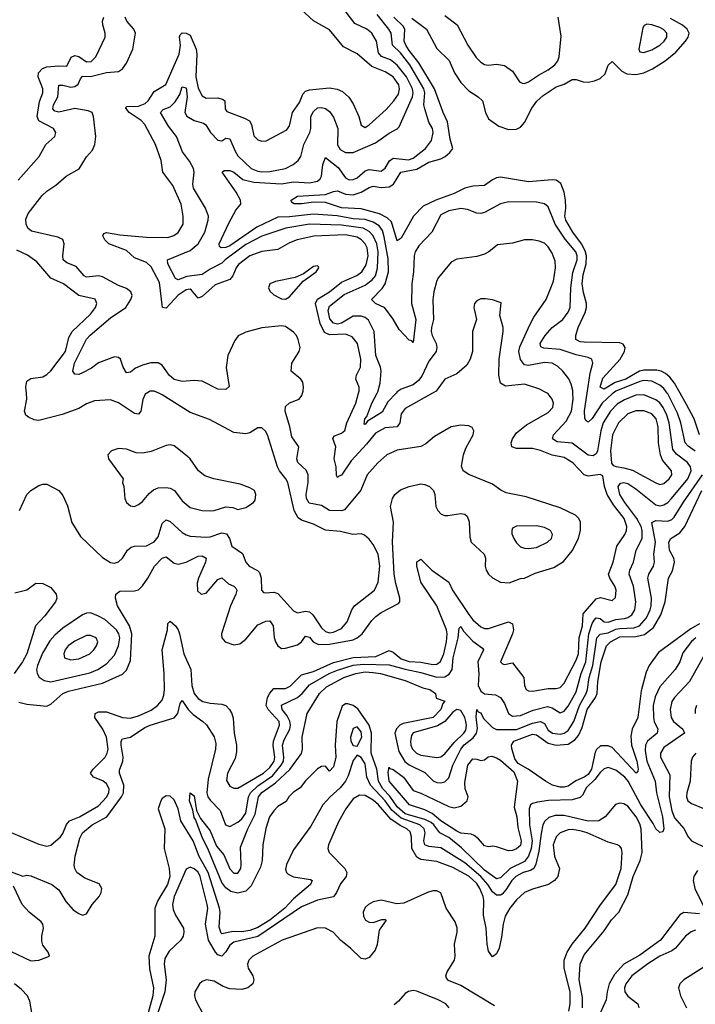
# Model space of a CAD drawing. Header units: inches. Extents: x 1694797 to 1849917, y 907313 to 1017959.
# Tile 99 of 256: x 1733414 to 1736809, y 936928 to 941877. Entities that reach past the tile are written whole.
import ezdxf

# ---------------------------------------------------------------- set-up
doc = ezdxf.new("R2010")
doc.units = ezdxf.units.IN
doc.header["$MEASUREMENT"] = 0
doc.layers.add('B7933', color=7, linetype='Continuous')
doc.layers.add('B7934', color=7, linetype='Continuous')

msp = doc.modelspace()

# ---------------------------------------------------------------- linework, layer by layer
at = {"layer": 'B7933', "color": 5}
for points, elevation in [([(1733350, 937800.1), (1733510, 937732.1), (1733550, 937722.7), (1733570, 937727.4), (1733618.7, 937770), (1733630, 937785.7), (1733649, 937831), (1733663.5, 937850), (1733714.8, 937870), (1733810, 937925.4), (1733850, 937969), (1733860.8, 937990), (1733863.2, 938010), (1733850, 938035.9), (1733831.3, 938051.3), (1733784.5, 938070), (1733768.9, 938090), (1733782.5, 938110), (1733842.3, 938170), (1733853.8, 938190), (1733858.5, 938210), (1733850.2, 938270.2), (1733830.9, 938310.9), (1733791.3, 938370), (1733792.4, 938390), (1733810, 938398.5), (1733850, 938398.6), (1733930, 938368.6), (1733970, 938365.2), (1734010, 938377.4), (1734073.5, 938406.5), (1734106.8, 938430), (1734130, 938456.5), (1734138.7, 938481.3), (1734141.6, 938510), (1734140.1, 938590), (1734129.9, 938710.1), (1734156.5, 938810), (1734158, 938842), (1734170, 938852.9), (1734196, 938830), (1734210.1, 938810), (1734217.3, 938790), (1734238.7, 938690), (1734274.1, 938610), (1734278.3, 938530), (1734290.1, 938490), (1734310, 938465), (1734333.8, 938450), (1734370, 938441.3), (1734430, 938436.6), (1734449.1, 938429.1), (1734468.5, 938410), (1734479.1, 938390), (1734485.5, 938365.5), (1734490.7, 938290), (1734503.5, 938230), (1734503.6, 938196.5), (1734496.2, 938163.8), (1734457.9, 938090), (1734453.2, 938053.2), (1734470, 938024.5), (1734490, 938013.4), (1734510, 938013.5), (1734639.3, 938090), (1734670, 938118.3), (1734691.8, 938150), (1734695.1, 938170), (1734687.8, 938227.8), (1734689.7, 938250), (1734719.1, 938330), (1734716.7, 938350), (1734661.9, 938410), (1734652.7, 938430), (1734659.6, 938470), (1734670, 938491.6), (1734690, 938514.8), (1734750, 938514.6), (1734772.8, 938527.2), (1734830, 938584.6), (1734890, 938600.1), (1734990, 938646.4), (1735089.3, 938670.7), (1735203.9, 938676.1), (1735270, 938705.5), (1735290, 938697.5), (1735330, 938663.7), (1735370, 938651.3), (1735430, 938647.9), (1735490, 938636.6), (1735510, 938637.8), (1735528.8, 938651.2), (1735544.7, 938690), (1735558.6, 938750), (1735562.1, 938790), (1735558.6, 938810), (1735509.7, 938930), (1735429.2, 939050), (1735408.8, 939131.2), (1735410, 939152), (1735430, 939165.2), (1735484.3, 939110), (1735569.4, 939050), (1735587.7, 939010), (1735670, 938886.5), (1735690, 938860.4), (1735730, 938825.3), (1735750, 938817.1), (1735770, 938817.4), (1735870, 938850.9), (1735890, 938840.7), (1735894.2, 938810), (1735890.6, 938789.4), (1735830.4, 938650), (1735839.1, 938639.1), (1735850, 938636.5), (1735890, 938644.7), (1735946.1, 938570), (1735950.8, 938530.8), (1735958.3, 938510), (1735970, 938502.7), (1735990, 938501.3), (1736070, 938515.2), (1736110, 938515.5), (1736130, 938519.7), (1736150, 938541.2), (1736210, 938657.4), (1736221.7, 938690), (1736225.6, 938770), (1736241.5, 938830), (1736244.3, 938890), (1736310, 938965.4), (1736332.4, 938972.4), (1736390, 938957.2), (1736406.8, 938973.2), (1736410.5, 939009.5), (1736404.9, 939030), (1736378.9, 939070), (1736372.7, 939090), (1736395.3, 939150), (1736414, 939230), (1736453.7, 939290), (1736463.1, 939310), (1736465.2, 939330), (1736451, 939370), (1736397.8, 939437.8), (1736366.4, 939490), (1736352.4, 939530), (1736344, 939584), (1736330.5, 939590.5), (1736270, 939583.1), (1736250, 939588.8), (1736193.6, 939650), (1736150, 939675.6), (1736090, 939687.4), (1736030, 939711.2), (1735990, 939721.2), (1735910, 939721.4), (1735886.3, 939730), (1735883.4, 939750), (1735889.4, 939770), (1735910, 939800.5), (1735959.5, 939840.5), (1736070, 939901.8), (1736091.8, 939928.2), (1736095.4, 939950), (1736089.8, 939970), (1736070, 939996.8), (1736064, 940000)], 680), ([(1733370, 937593.7), (1733428.7, 937571.3), (1733450, 937576), (1733470, 937573.4), (1733575.5, 937530), (1733610, 937503.1), (1733644.9, 937444.9), (1733682.7, 937402.7), (1733710, 937383.6), (1733730, 937376), (1733750, 937382.4), (1733778.4, 937430), (1733812.3, 937470), (1733822.6, 937490), (1733826, 937510), (1733813.5, 937533.5), (1733741.1, 937561.1), (1733701.1, 937590), (1733690.4, 937610), (1733687.4, 937627.4), (1733691.9, 937671.9), (1733716.6, 937763.4), (1733729.9, 937790), (1733778.3, 937830), (1733850.8, 937869.2), (1733925, 937970), (1733934.4, 937990), (1733937.5, 938030), (1733915.8, 938090), (1733915.6, 938104.4), (1733932.6, 938150), (1733933.6, 938170), (1733922.7, 938230), (1733923.6, 938250), (1733930, 938262.2), (1733970, 938271.3), (1734041.6, 938318.4), (1734070, 938331.3), (1734190, 938367), (1734209, 938390), (1734220, 938440), (1734230, 938455), (1734260.7, 938410), (1734284.5, 938384.5), (1734333.6, 938350), (1734351.7, 938331.7), (1734391.5, 938271.5), (1734398.5, 938238.5), (1734397.5, 938210), (1734361.1, 938058.9), (1734354.6, 937990), (1734359.1, 937970), (1734370, 937953.1), (1734421.3, 937901.3), (1734447.2, 937830), (1734470, 937821.7), (1734510, 937842.8), (1734530, 937860.6), (1734550, 937888.4), (1734563.1, 937970), (1734573.6, 937990), (1734610, 938025.9), (1734684.1, 938075.8), (1734728.2, 938130), (1734738.4, 938150), (1734741.3, 938170), (1734734.4, 938230), (1734742.1, 938257.9), (1734771, 938310), (1734775.1, 938330), (1734771.8, 938351.7), (1734757.9, 938377.9), (1734732, 938410), (1734728.7, 938431.3), (1734809.5, 938470.5), (1734833.1, 938490), (1734870, 938533.6), (1734969, 938591), (1735010, 938608), (1735090, 938631.7), (1735142, 938638), (1735270, 938633.5), (1735350, 938611.5), (1735430, 938596.1), (1735510, 938571.6), (1735550, 938574.4), (1735572.4, 938587.6), (1735586.5, 938610), (1735592.4, 938670), (1735617.7, 938770), (1735621.7, 938818.3), (1735630, 938826), (1735643.4, 938803.4), (1735690, 938752.5), (1735738.7, 938718.7), (1735744.2, 938710), (1735715.5, 938650), (1735720.6, 938590), (1735717.9, 938530), (1735730, 938502.3), (1735750, 938488), (1735803.9, 938483.9), (1735829.1, 938470), (1735850, 938440.3), (1735869.7, 938390), (1735890, 938376.5), (1735930, 938379.4), (1735993.4, 938406.6), (1736065.4, 938425.4), (1736090, 938417.6), (1736130, 938393.4), (1736150, 938401.5), (1736170, 938425.8), (1736210, 938497.7), (1736234.2, 938590), (1736258.1, 938650), (1736273.8, 938790), (1736290, 938841.8), (1736300.7, 938859.3), (1736311.1, 938871.1), (1736330, 938867.4), (1736351, 938851), (1736370, 938849.1), (1736410, 938861.2), (1736453.3, 938866.7), (1736470, 938871.4), (1736490, 938886), (1736505.1, 938910), (1736509.5, 938950), (1736497.8, 939030), (1736476, 939090), (1736479.4, 939110), (1736498.3, 939150), (1736511.9, 939210), (1736541.8, 939270), (1736542.3, 939310), (1736536.5, 939330), (1736514.3, 939370), (1736454.1, 939450), (1736430, 939489.9), (1736421.1, 939530), (1736432.8, 939547.2), (1736450, 939551.4), (1736470, 939545), (1736510, 939519.6), (1736610, 939438.8), (1736630, 939434.1), (1736650, 939437.8), (1736670, 939450.6), (1736688.5, 939470), (1736771, 939570), (1736787.5, 939610), (1736783.8, 939630), (1736770, 939651.9), (1736713.9, 939693.9), (1736696.2, 939716.2), (1736677.5, 939850), (1736666.1, 939890), (1736647.7, 939927.7), (1736630, 939951.2), (1736610, 939967.1), (1736550, 939991.2), (1736510, 939989.5), (1736453, 939967), (1736416.2, 939943.8), (1736383, 939910), (1736345.8, 939850), (1736333.5, 939810), (1736317.2, 939710), (1736310, 939694.8), (1736294.5, 939685.5), (1736270, 939688.3), (1736190, 939747.7), (1736115.2, 939755.2), (1736090.9, 939770), (1736095.8, 939790), (1736160.3, 939859.7), (1736186.7, 939910), (1736195.6, 939970), (1736193.7, 940000)], 660), ([(1733410, 938446.7), (1733450, 938435.8), (1733550, 938426.2), (1733570, 938435.6), (1733630, 938490.5), (1733658.8, 938501.2), (1733830, 938542), (1733930, 938587.3), (1733950, 938607.7), (1733970, 938655.5), (1733976.9, 938790), (1733965.2, 938830), (1733905.9, 938930), (1733895.6, 938970), (1733897, 938990), (1733916.1, 939003.9), (1733990, 939005.4), (1734010, 939011.7), (1734030, 939031.1), (1734057.8, 939070), (1734090.5, 939130), (1734130, 939170.8), (1734150, 939177.8), (1734190, 939145.5), (1734210, 939140.7), (1734250.9, 939150), (1734310, 939181), (1734330, 939182.8), (1734350, 939170.2), (1734347.7, 939150), (1734311.9, 939070), (1734305, 939045), (1734306.7, 939006.7), (1734326, 938990), (1734350, 938994.3), (1734410, 939063.9), (1734430, 939071.2), (1734462.1, 939042.1), (1734489.6, 939029.6), (1734499.9, 939019.9), (1734504.8, 939010), (1734500.1, 938990), (1734473.2, 938930), (1734428.3, 938790), (1734429.6, 938769.6), (1734445.5, 938750), (1734490, 938734.4), (1734519.6, 938740.4), (1734550, 938763.8), (1734610, 938834.5), (1734650, 938854.1), (1734670, 938855.2), (1734687.3, 938830), (1734691.5, 938771.5), (1734698.4, 938750), (1734710, 938729.3), (1734730, 938717), (1734750, 938717.8), (1734810, 938734.1), (1734829.6, 938750.4), (1734850, 938778.9), (1734870, 938773.4), (1734889.1, 938749.1), (1734915.5, 938735.5), (1734970, 938738.4), (1735090, 938760.6), (1735110.2, 938769.8), (1735134.1, 938790), (1735182.4, 938857.6), (1735202.6, 938877.4), (1735230, 938896.8), (1735317.4, 938942.6), (1735323.1, 938950), (1735323.9, 938970), (1735302.9, 939042.9), (1735295.9, 939090), (1735287.3, 939252.7), (1735291.2, 939351.2), (1735276.1, 939430), (1735286.5, 939470), (1735298.5, 939490), (1735326.9, 939513.1), (1735370, 939531), (1735430, 939543.6), (1735450, 939540.7), (1735472.9, 939530), (1735492.4, 939510), (1735499.4, 939490), (1735504, 939430), (1735514, 939410), (1735532.1, 939392.1), (1735550, 939385), (1735565.2, 939385.2), (1735630, 939395.1), (1735650, 939391.8), (1735661.8, 939381.8), (1735673, 939353), (1735675.3, 939275.3), (1735682.3, 939250), (1735747.3, 939190), (1735753.8, 939170), (1735753.4, 939130), (1735758.1, 939110), (1735769.7, 939089.7), (1735790, 939071), (1735830, 939050.2), (1735873, 939047), (1735930, 939068.4), (1735950, 939070.2), (1736004.5, 939095.5), (1736097.3, 939122.7), (1736146, 939154), (1736190, 939206.7), (1736221.8, 939270), (1736231.8, 939311.8), (1736231, 939351), (1736222.5, 939370), (1736206.2, 939386.2), (1736130, 939423), (1735958.8, 939478.8), (1735858.3, 939498.3), (1735831.9, 939511.9), (1735790, 939542.9), (1735670, 939590.5), (1735642.3, 939610), (1735633.2, 939633.2), (1735643.7, 939690), (1735656.2, 939723.8), (1735692, 939790), (1735695.9, 939810), (1735687.3, 939827.3), (1735670, 939835.7), (1735630, 939839.2), (1735582, 939830), (1735497.7, 939782.3), (1735454.7, 939745.3), (1735430, 939732.1), (1735310, 939713.3), (1735258.8, 939690), (1735212.7, 939650), (1735159, 939590), (1735128.1, 939511.9), (1735046.2, 939413.8), (1735030, 939408.4), (1734970, 939409.9), (1734930, 939435.4), (1734867.5, 939447.5), (1734854.4, 939470), (1734853.2, 939490), (1734863, 939550), (1734862.9, 939590), (1734853, 939613), (1734811.4, 939651.4), (1734805.5, 939670), (1734816.9, 939730), (1734780.4, 939780.4), (1734771.2, 939830), (1734747.7, 939910), (1734750, 939932.9), (1734770, 939951.5), (1734817.7, 939970), (1734831.2, 939988.8), (1734834.6, 940000)], 720), ([(1733411.8, 939410), (1733450, 939490.3), (1733470, 939510.2), (1733510, 939535.6), (1733530, 939543.1), (1733550, 939542.6), (1733610, 939510.3), (1733630, 939485.5), (1733653.5, 939433.5), (1733675.8, 939350), (1733718.6, 939278.6), (1733830, 939173.6), (1733870, 939149.2), (1733890, 939145.8), (1733910, 939151.7), (1733930, 939170.3), (1733955.8, 939210), (1733974.4, 939225.6), (1733990, 939230.9), (1734050, 939232.1), (1734090, 939252.3), (1734110, 939276.9), (1734130, 939344.2), (1734150, 939362.7), (1734170, 939355.3), (1734230, 939299.5), (1734250, 939287.3), (1734270, 939281.7), (1734350, 939276.1), (1734370, 939277.8), (1734430, 939297), (1734453.2, 939293.2), (1734468.5, 939270), (1734479.7, 939230), (1734533.6, 939193.6), (1734550.2, 939150), (1734566.3, 939130), (1734609.1, 939109.1), (1734618.4, 939098.4), (1734627.7, 939070), (1734629.2, 939009.2), (1734638.4, 938998.4), (1734650, 938995.6), (1734690, 938999.8), (1734710, 938993.4), (1734790, 938906), (1734810, 938895.5), (1734850, 938904.2), (1734870, 938900.1), (1734885.9, 938885.9), (1734930, 938820.6), (1734950, 938801), (1734970, 938795.7), (1734990, 938797.8), (1735030, 938816.8), (1735059, 938850), (1735083.2, 938910), (1735095.8, 938930), (1735196.5, 939010), (1735214.2, 939050), (1735223.2, 939130), (1735214.2, 939190), (1735190, 939238.5), (1735170, 939265.7), (1735146.5, 939286.5), (1735130, 939292), (1735088, 939290), (1735024.9, 939304.9), (1734950, 939311.5), (1734890, 939341.4), (1734830, 939361.4), (1734813, 939373), (1734793.4, 939410), (1734760.5, 939550), (1734751.1, 939570), (1734718.9, 939610), (1734708.6, 939630), (1734658.9, 939790), (1734648.5, 939808.5), (1734630, 939825.1), (1734610, 939825.6), (1734570, 939801.1), (1734550, 939795.1), (1734490, 939801.7), (1734367.1, 939867.1), (1734270, 939902.8), (1734130, 939991.6), (1734112.4, 940000)], 740), ([(1734052.3, 940000), (1734044.7, 939995.3), (1734032, 939968), (1734022.6, 939910), (1734010, 939893.5), (1733990, 939896.8), (1733910, 939951.4), (1733870, 939966.3), (1733790, 939960.5), (1733750, 939945.4), (1733710, 939923.5), (1733626.7, 939893.3), (1733510, 939862.3), (1733485.7, 939865.7), (1733458.4, 939878.4), (1733445.1, 939890), (1733437.2, 939910), (1733449.8, 939970), (1733447, 940000)], 740), ([(1735487.9, 940000), (1735350, 939922.9), (1735330, 939895.1), (1735323.8, 939850), (1735310.2, 939830), (1735250, 939824.9), (1735201.5, 939798.5), (1735157.1, 939742.9), (1735079.9, 939660.1), (1735030, 939587.3), (1735016.7, 939583.3), (1735010, 939576), (1735005.2, 939585.2), (1735003.4, 939630), (1734993.4, 939670), (1735002.4, 939730), (1734987.5, 939772.5), (1734994.7, 939785.3), (1735030, 939798.8), (1735047.3, 939812.7), (1735058.2, 939850), (1735102.9, 939950), (1735116.3, 940000)], 680), ([(1735304.6, 940000), (1735263.5, 939956.5), (1735235.1, 939904.9), (1735160.9, 939859.1), (1735150, 939842.6), (1735143.9, 939843.9), (1735147.7, 939870), (1735157.3, 939882.7), (1735182.5, 939950), (1735209.7, 940000)], 660), ([(1736395.3, 940000), (1736390, 939996.5), (1736340.7, 939950), (1736290, 939873.3), (1736270, 939853.5), (1736260, 939860), (1736252.9, 939872.9), (1736251.4, 939911.4), (1736264.9, 940000)], 640), ([(1736808.7, 939708.7), (1736772.9, 939732.9), (1736758.4, 939750), (1736735.7, 939850), (1736718.9, 939898.9), (1736670, 939997.1), (1736667.8, 940000)], 640), ([(1736829.9, 939790), (1736803, 939870), (1736763.6, 939943.6), (1736731.9, 940000)], 620), ([(1736811.9, 938770), (1736790, 938751.6), (1736745.5, 938694.5), (1736730.4, 938649.6), (1736707.2, 938610), (1736630, 938523), (1736606.3, 938473.7), (1736597.4, 938430), (1736598.3, 938370), (1736602.1, 938350), (1736620.7, 938310), (1736618.9, 938301.1), (1736616.4, 938290), (1736568, 938250), (1736558.8, 938230), (1736556.7, 938203.3), (1736564.3, 938150), (1736606.1, 938050), (1736613.7, 937990), (1736644.1, 937870), (1736650.8, 937809.2), (1736645.1, 937794.9), (1736630, 937790.7), (1736610, 937809.9), (1736596.9, 937836.9), (1736535.1, 937930), (1736470.5, 938050), (1736454.6, 938070), (1736410, 938104.3), (1736370, 938117.3), (1736350, 938111.1), (1736330, 938093.3), (1736303.1, 938056.9), (1736262.4, 938017.6), (1736241.5, 937978.5), (1736230, 937966.7), (1736190, 937954.9), (1736071.5, 937951.5), (1736015.8, 937944.2), (1735990, 937937.7), (1735979.8, 937930), (1735973.9, 937910), (1735975.5, 937830), (1735988.3, 937750), (1735983.6, 937710), (1735970, 937672), (1735950, 937645.4), (1735877.9, 937610), (1735830, 937564), (1735810, 937558.2), (1735750, 937602.6), (1735633.8, 937713.8), (1735570, 937766.5), (1735524.3, 937790), (1735494.6, 937830), (1735480.9, 937840.9), (1735450, 937857.3), (1735350, 937885.5), (1735310, 937920.8), (1735273.1, 937973.1), (1735238.9, 938010), (1735216.2, 938050), (1735207.4, 938110), (1735179.1, 938190), (1735181.6, 938290), (1735170.5, 938330.5), (1735113, 938413), (1735090, 938428.9), (1735062.4, 938437.6), (1735050, 938438.3), (1735034.4, 938425.6), (1735007.9, 938350), (1734998.3, 938230), (1735003, 938170), (1734990, 938121.2), (1734970, 938099), (1734950, 938124), (1734930, 938122.4), (1734910, 938111.4), (1734850, 938051.6), (1734823.5, 938016.5), (1734790, 937993.2), (1734766.4, 937970), (1734752.3, 937947.7), (1734710, 937922), (1734690, 937900.8), (1734669.3, 937870), (1734650, 937811.6), (1734635.3, 937730), (1734632.5, 937650), (1734623.6, 937616.4), (1734577.2, 937522.8), (1734550, 937495.8), (1734510, 937486.9), (1734474.4, 937494.4), (1734450, 937513.3), (1734430, 937539.5), (1734362.3, 937702.3), (1734330, 937767.3), (1734297.4, 937857.4), (1734290, 937866.3), (1734283.5, 937903.5), (1734267.6, 937950), (1734270, 937990.5), (1734290, 937976), (1734302.6, 937902.6), (1734322.2, 937862.2), (1734370, 937800.2), (1734402, 937722), (1734439, 937679), (1734470, 937609.4), (1734490, 937587.5), (1734510, 937587.4), (1734524, 937610), (1734527.3, 937630), (1734523, 937717), (1734560.1, 937810), (1734596.6, 937883.4), (1734613.7, 937970), (1734630, 937993.1), (1734699.5, 938040.5), (1734771.3, 938108.7), (1734830, 938188.1), (1734834.9, 938210), (1734833.3, 938270), (1734857.8, 938390), (1734919.7, 938490), (1734956.1, 938523.9), (1735043, 938570), (1735102.3, 938590), (1735150, 938598.3), (1735190, 938596.4), (1735227.1, 938590), (1735350, 938555.3), (1735439.1, 938519.1), (1735474, 938510), (1735502.8, 938490), (1735506.8, 938466.8), (1735550, 938452), (1735540.3, 938439.7), (1735530, 938408.8), (1735491.3, 938370), (1735341.3, 938338.7), (1735324.5, 938330), (1735306.9, 938313.1), (1735298.5, 938290), (1735319.1, 938199.1), (1735348.2, 938148.2), (1735370, 938131.9), (1735450, 938092.1), (1735490.9, 938050.9), (1735510, 938041.8), (1735530, 938040.6), (1735550, 938046.2), (1735570, 938066.3), (1735590.2, 938130), (1735629.8, 938210.2), (1735647.9, 938232.1), (1735692.4, 938267.6), (1735708.8, 938290), (1735714.7, 938314.7), (1735707.4, 938372.6), (1735710, 938410.4), (1735718, 938398), (1735730, 938392.9), (1735744.4, 938364.4), (1735764, 938344), (1735790, 938319.4), (1735810, 938309.4), (1735910, 938309.1), (1735990, 938340.2), (1736030, 938348.5), (1736050, 938339.3), (1736070, 938306.3), (1736090.4, 938290.4), (1736130, 938285.6), (1736150, 938290.5), (1736170, 938304.6), (1736198.8, 938350), (1736226.2, 938430), (1736260.1, 938490), (1736266.8, 938510), (1736275, 938570), (1736293.2, 938630), (1736313.9, 938770), (1736330, 938788.2), (1736370, 938794.6), (1736410, 938812.7), (1736430, 938817.6), (1736499.9, 938820.1), (1736528.7, 938830), (1736563.6, 938870), (1736582.3, 938910), (1736587.4, 938930), (1736588, 938970), (1736570.8, 939070), (1736574.5, 939090), (1736598.6, 939130), (1736603.7, 939150), (1736600.3, 939190), (1736609, 939250), (1736589.9, 939350.1), (1736610, 939359.9), (1736670, 939355.6), (1736690, 939364), (1736703.1, 939376.9), (1736748.7, 939451.3), (1736845.1, 939590)], 640), ([(1736830, 938839.8), (1736785.6, 938814.4), (1736624.4, 938695.6), (1736576.2, 938630), (1736562.1, 938597.9), (1736536.1, 938503.9), (1736520.1, 938370), (1736490.9, 938310), (1736484.6, 938275.4), (1736488.3, 938230), (1736514.2, 938150), (1736522.2, 938110), (1736520.2, 938099.8), (1736510.9, 938089.1), (1736390, 938219.3), (1736370, 938227), (1736332.7, 938227.3), (1736311.3, 938208.7), (1736304.8, 938195.2), (1736286.1, 938110), (1736270, 938082.6), (1736250, 938068.8), (1736208.9, 938051.1), (1736170, 938024.7), (1736150, 938018.5), (1736130, 938018.7), (1736091.6, 938030), (1736055.8, 938050), (1735968.3, 938110), (1735917.9, 938137.9), (1735902.2, 938162.2), (1735887, 938213), (1735885, 938230), (1735897.1, 938250), (1735990, 938285.5), (1736010, 938282.3), (1736070, 938239.9), (1736110, 938230.1), (1736170, 938236.1), (1736202.9, 938257.1), (1736221.2, 938278.8), (1736240.1, 938319.9), (1736265.6, 938410), (1736307, 938470), (1736315.7, 938490), (1736319.2, 938550), (1736335.2, 938650), (1736361.7, 938730), (1736383, 938750), (1736430, 938774.6), (1736510, 938776.3), (1736553.1, 938786.9), (1736598, 938822), (1736635.3, 938884.7), (1736657.4, 938950), (1736674.5, 939070), (1736693.2, 939106.8), (1736704.7, 939150), (1736700.4, 939170), (1736679.2, 939210), (1736675.6, 939250), (1736686, 939270), (1736730, 939296.9), (1736755.8, 939330), (1736840.7, 939510)], 620), ([(1733390, 938996.1), (1733450, 939010.6), (1733494.5, 939045.5), (1733530, 939043.6), (1733570, 939023.5), (1733597.6, 938990), (1733600.5, 938970), (1733593.1, 938950), (1733540.1, 938879.9), (1733493.1, 938830), (1733449.1, 938690), (1733428.1, 938650), (1733386.3, 938590)], 720), ([(1736850, 938675.4), (1736779.5, 938550), (1736704, 938470), (1736690.9, 938450), (1736682.2, 938410), (1736687.5, 938370), (1736699.8, 938350), (1736745.5, 938310), (1736753.6, 938290), (1736650, 938218.7), (1736633.3, 938190), (1736633.3, 938170), (1736681.3, 938081.3), (1736677.5, 937970), (1736690, 937900.2), (1736704.8, 937864.8), (1736751.3, 937811.3), (1736773, 937770), (1736789.7, 937749.7), (1736868.4, 937710)], 660), ([(1736815, 938430), (1736807.3, 938410), (1736808.6, 938390)], 680), ([(1736241.8, 936910), (1736241.3, 936961.3), (1736225.6, 937050), (1736229.9, 937130), (1736250, 937175.8), (1736350, 937297.2), (1736388, 937352), (1736424.6, 937390), (1736470, 937477.6), (1736496, 937570), (1736532, 937650), (1736540.8, 937690), (1736535.9, 937810), (1736530, 937834.5), (1736512, 937870), (1736470, 937923.4), (1736450, 937935.3), (1736430, 937939.2), (1736407.4, 937932.6), (1736355.8, 937870), (1736323, 937850), (1736270, 937847.5), (1736150, 937876.8), (1736103.8, 937876.2), (1736072.8, 937867.2), (1736051.8, 937848.2), (1736043.1, 937830), (1736033.5, 937786.5), (1736023, 937697), (1736007.4, 937632.6), (1735997.1, 937610), (1735979.9, 937600.1), (1735943.5, 937590), (1735906.5, 937570), (1735885.9, 937550), (1735857.1, 937502.9), (1735838.4, 937481.6), (1735830, 937475.8), (1735810, 937475.4), (1735790, 937492.7), (1735766.7, 937530), (1735731.2, 937570), (1735650, 937639.3), (1735530, 937713.4), (1735470, 937721.1), (1735449.7, 937729.7), (1735444.3, 937750), (1735451.2, 937790), (1735446.3, 937810), (1735424.8, 937830), (1735330, 937863.4), (1735283.7, 937903.7), (1735250, 937950.2), (1735175.7, 938030), (1735157.2, 938070), (1735150, 938136.8), (1735130, 938168.2), (1735110, 938180.4), (1735090, 938153.5), (1735064.4, 938075.6), (1735051.6, 938050), (1735024.3, 938015.7), (1734973.5, 937970), (1734937.3, 937930), (1734876.5, 937823.5), (1734790, 937703.4), (1734754.8, 937630), (1734750, 937607.7), (1734754.3, 937590), (1734762.3, 937582.3), (1734790, 937568.6), (1734875.7, 937555.7), (1734883.7, 937550), (1734875.5, 937530), (1734790, 937457.6), (1734746.1, 937410), (1734671.3, 937350), (1734610, 937313.1), (1734570, 937298.2), (1734530, 937292.5), (1734486.6, 937293.4), (1734430, 937281.7), (1734425.9, 937285.9), (1734415.3, 937315.3), (1734420.2, 937390), (1734417.6, 937410), (1734360, 937590), (1734316.2, 937670), (1734285.2, 937750), (1734222.8, 937850), (1734209.9, 937910), (1734190, 937955.5), (1734170, 937974.6), (1734150, 937975.8), (1734130, 937961.8), (1734122.6, 937950), (1734110.1, 937910), (1734143.4, 937810), (1734139.7, 937710), (1734165.5, 937610), (1734168.3, 937570), (1734156.1, 937530), (1734108, 937450), (1734092.3, 937410), (1734092.2, 937270), (1734062, 937170), (1734066.5, 937106.5), (1734086.6, 937010), (1734082.3, 936970), (1734050, 936855.1)], 660), ([(1736810.7, 938189.3), (1736794.2, 938170), (1736787.8, 938150), (1736782.4, 938050), (1736766.1, 937990), (1736764.4, 937970), (1736770.2, 937950), (1736790, 937936.3), (1736855.6, 937910)], 680), ([(1736173.8, 936893.8), (1736180.1, 936930), (1736179.4, 936990), (1736150.4, 937110), (1736149.9, 937150), (1736164.6, 937190), (1736189.3, 937230), (1736254.3, 937310), (1736332.5, 937427.5), (1736409.9, 937530), (1736435.6, 937610), (1736441.5, 937690), (1736438.2, 937710), (1736430, 937723.1), (1736417, 937730), (1736370, 937741.8), (1736264.4, 937790), (1736230, 937799.9), (1736190, 937806.9), (1736170, 937805.2), (1736130, 937789.8), (1736109.5, 937770), (1736094.6, 937730), (1736100.7, 937670), (1736126.4, 937610), (1736118.2, 937570), (1736101.5, 937550), (1736070.4, 937529.6), (1735990, 937506.4), (1735950, 937489.9), (1735910, 937453.2), (1735876.2, 937410), (1735853.4, 937370), (1735842.6, 937330), (1735835.5, 937264.5), (1735823.1, 937210), (1735810, 937180.7), (1735790, 937165.7), (1735770, 937195.1), (1735763.3, 937230), (1735756.8, 937310), (1735744.6, 937375.4), (1735745.8, 937450), (1735742, 937470), (1735725.8, 937510), (1735710, 937534.8), (1735670, 937571.3), (1735590, 937615.2), (1735510, 937646.1), (1735430, 937655.6), (1735410, 937666.4), (1735384.2, 937710), (1735383, 937770), (1735375, 937795), (1735358.5, 937810), (1735326.2, 937826.2), (1735278.9, 937858.9), (1735216.3, 937930), (1735190, 937953.5), (1735150, 937976.9), (1735121.8, 937978.2), (1735090, 937959.8), (1735051.8, 937910), (1735015.2, 937844.8), (1734965.4, 937730), (1734962.6, 937710), (1734968, 937690), (1735047.6, 937610), (1735057.4, 937590), (1735054.2, 937570), (1735026.2, 937533.8), (1735006.1, 937490), (1734990, 937467.3), (1734910, 937451.8), (1734830, 937418), (1734610, 937268.4), (1734490, 937239.9), (1734470, 937224.6), (1734450, 937191.5), (1734430, 937169.3), (1734410, 937176), (1734398.2, 937190), (1734362.9, 937250), (1734348, 937330), (1734358.4, 937410), (1734356, 937430), (1734321, 937570), (1734310, 937591.2), (1734290, 937609.4), (1734270, 937616.3), (1734250, 937607), (1734189.5, 937469.5), (1734181.2, 937430), (1734184.4, 937404.4), (1734195.7, 937375.7), (1734235.9, 937310), (1734238.9, 937290), (1734235, 937270), (1734223.2, 937250), (1734164.6, 937195.4), (1734142.2, 937157.8), (1734139.2, 937130), (1734149.7, 937050), (1734142.6, 936990), (1734095.1, 936844.9)], 680), ([(1736819.3, 937600.7), (1736801.6, 937570), (1736798.3, 937550), (1736806.1, 937510), (1736854.2, 937410)], 660), ([(1733370, 937193.2), (1733470, 937145.9), (1733510, 937148.6), (1733562.9, 937170), (1733556.4, 937190), (1733530, 937225.3), (1733524.7, 937244.7), (1733524.5, 937270), (1733533.8, 937310), (1733529.4, 937330), (1733521.5, 937341.5), (1733461.5, 937390), (1733425.8, 937430), (1733381.7, 937521.7)], 660), ([(1735799.1, 936919.1), (1735630, 937021.5), (1735567.7, 937047.7), (1735558.5, 937058.5), (1735554.4, 937070), (1735561.6, 937090), (1735597.8, 937150), (1735601.7, 937170), (1735599.1, 937230), (1735611.9, 937290), (1735612.2, 937312.2), (1735602, 937342), (1735557.2, 937410), (1735530, 937487.3), (1735510, 937498.5), (1735490, 937498), (1735462, 937490), (1735344.5, 937435.5), (1735308.1, 937431.9), (1735230, 937451.7), (1735190, 937442.3), (1735166.6, 937430), (1735150, 937414.5), (1735139.1, 937390), (1735140.7, 937370), (1735151.8, 937350), (1735170, 937340.2), (1735190, 937339.3), (1735233.4, 937353.4), (1735250, 937354.3), (1735254.3, 937350), (1735220.6, 937299.4), (1735210, 937228.7), (1735200.6, 937199.4), (1735170, 937162.7), (1735150, 937155.1), (1735130, 937158), (1735075.4, 937210), (1735027.6, 937247.6), (1734988.4, 937290), (1734950, 937310.5), (1734910, 937312.3), (1734731.9, 937250), (1734585.5, 937170), (1734565.3, 937150), (1734558.8, 937130), (1734561.9, 937110), (1734584.7, 937070), (1734590.2, 937050), (1734584.9, 937030), (1734559.5, 937010), (1734530, 937001.9), (1734470, 937005.2), (1734436.8, 937016.8), (1734390, 937044.5), (1734350, 937050.4), (1734330, 937041.8), (1734316.5, 937030), (1734293.7, 936990), (1734292.1, 936970), (1734297.2, 936950), (1734339.7, 936870)], 720), ([(1736830, 937381.7), (1736751.2, 937388.8), (1736730, 937377), (1736633.8, 937250), (1736530, 937174.7), (1736450, 937129.6), (1736403.2, 937076.8), (1736375, 937030), (1736364.9, 936990), (1736361, 936950), (1736295.1, 936804.9)], 660), ([(1736810, 937300.9), (1736788, 937292), (1736758.8, 937270), (1736709.7, 937210.3), (1736690, 937196.7), (1736630, 937169.9), (1736570, 937131.4), (1736490, 937071), (1736459, 937030), (1736452.8, 937010), (1736455.1, 936990), (1736469.2, 936969.2), (1736520.6, 936930), (1736525.4, 936910)], 680), ([(1736870, 937126.1), (1736750.1, 937050), (1736731.5, 937030), (1736724.6, 937010), (1736734, 936970), (1736765, 936910)], 720), ([(1733487.3, 936810), (1733464.1, 936944.1), (1733453.6, 936970), (1733422.5, 937002.5), (1733387.1, 937030)], 660), ([(1735571.3, 936910), (1735555.6, 936930), (1735517, 936950), (1735410, 936993.1), (1735390, 936997.2), (1735367.8, 936992.2), (1735350, 936981.3), (1735317.1, 936942.9), (1735294.7, 936925.3)], 740)]:
    msp.add_lwpolyline(points, dxfattribs=dict(at, elevation=elevation))
for points, elevation in [([(1736510, 939911.5), (1736470, 939896.7), (1736422.7, 939850), (1736392.4, 939790), (1736382.1, 939710), (1736387.5, 939647.5), (1736396.3, 939636.3), (1736410.6, 939630.6), (1736450, 939625.3), (1736492.2, 939612.2), (1736610, 939548.8), (1736630, 939541.2), (1736650, 939545.6), (1736677.6, 939570), (1736689.9, 939590), (1736689.1, 939610), (1736643.8, 939663.8), (1736632.9, 939690), (1736624.2, 939750), (1736622.5, 939830), (1736612.4, 939870), (1736590, 939895.7), (1736550, 939911.1)], 680), ([(1734170, 939739.7), (1734150, 939737.4), (1734074.1, 939705.9), (1734030, 939698.6), (1733999.3, 939699.3), (1733950, 939718), (1733910, 939721.3), (1733874.8, 939710), (1733857.3, 939690), (1733860.5, 939670), (1733934, 939570), (1733930.8, 939550), (1733937.3, 939530), (1733942, 939470), (1733950.8, 939450), (1733970, 939434), (1733990, 939430.6), (1734010, 939439.3), (1734030, 939454.4), (1734064.2, 939495.8), (1734085.6, 939514.4), (1734110, 939524.1), (1734150, 939526), (1734170, 939522.2), (1734190.9, 939510.9), (1734230, 939458.3), (1734270, 939424.5), (1734329.8, 939410.2), (1734370, 939408.7), (1734390, 939410.2), (1734450, 939427.8), (1734484.6, 939424.6), (1734510, 939415.8), (1734550, 939425.5), (1734589.2, 939450), (1734597.4, 939462.6), (1734600.5, 939490), (1734593.3, 939510), (1734570, 939524), (1734521.8, 939541.8), (1734389.9, 939569.9), (1734344.7, 939584.7), (1734312.8, 939610), (1734269.6, 939670), (1734247.6, 939690), (1734190, 939734.7)], 760), ([(1736010, 939332.1), (1735910, 939331.6), (1735890, 939320.7), (1735885.8, 939310), (1735887.1, 939292.9), (1735895.9, 939270), (1735910, 939246.8), (1735930, 939227.9), (1735950, 939220.2), (1735970, 939219), (1736010, 939224.3), (1736066.3, 939250), (1736085.1, 939270), (1736090.8, 939290), (1736080.5, 939310), (1736050, 939325)], 740), ([(1733770, 938894.8), (1733750, 938893.3), (1733730, 938885), (1733630, 938817.9), (1733590, 938782.7), (1733565.7, 938754.3), (1733527.9, 938692.1), (1733503.1, 938630), (1733498.8, 938610), (1733500.9, 938590), (1733511.7, 938571.7), (1733536.1, 938556.1), (1733570, 938549.1), (1733766.8, 938593.2), (1733805.8, 938610), (1733850, 938639.6), (1733890, 938682.5), (1733910.8, 938729.2), (1733916.5, 938770), (1733912.5, 938790), (1733900.4, 938810), (1733841.2, 938861.2), (1733810, 938879.6)], 740), ([(1733770, 938782.4), (1733750, 938780.8), (1733690, 938753.8), (1733657.4, 938730), (1733642.3, 938710), (1733634.7, 938690), (1733638.9, 938670), (1733670, 938658.6), (1733710, 938664.1), (1733765.3, 938690), (1733786.2, 938710), (1733799.8, 938730), (1733806.4, 938750), (1733798.5, 938770)], 760), ([(1735610, 938409.5), (1735590, 938395.5), (1735549.5, 938350), (1735513.3, 938326.7), (1735390, 938291.5), (1735381.7, 938278.3), (1735376.6, 938250), (1735379.6, 938230), (1735387.7, 938210), (1735407.5, 938190), (1735430, 938180.5), (1735510, 938167.9), (1735530, 938171.9), (1735550, 938187.1), (1735597.1, 938242.9), (1735645.8, 938290), (1735654.7, 938305.3), (1735658.6, 938330), (1735655.4, 938350), (1735649.9, 938370), (1735630, 938403.9)], 660), ([(1735110, 938322.2), (1735090, 938313.8), (1735075.8, 938270), (1735077.5, 938250), (1735090, 938228), (1735110, 938225.7), (1735132.6, 938270), (1735130, 938297.8)], 660), ([(1735870, 937699.5), (1735810, 937719.5), (1735790, 937722.7), (1735770, 937719), (1735750, 937724), (1735719.7, 937759.7), (1735696.9, 937776.9), (1735683, 937783), (1735630, 937788.1), (1735610, 937797.1), (1735530, 937849.9), (1735486.2, 937886.2), (1735450, 937905.4), (1735371.6, 937930), (1735270, 938049.9), (1735265.9, 938094.1), (1735270, 938119.1), (1735272.8, 938112.8), (1735290, 938107.6), (1735342.3, 938070), (1735390, 938002), (1735430, 937989.2), (1735570, 937921.7), (1735596, 937916), (1735630, 937923.2), (1735662.3, 937950), (1735667.8, 937970), (1735651.8, 938010), (1735650, 938042), (1735666.3, 938130), (1735690, 938161.6), (1735710, 938160.4), (1735730, 938153), (1735750, 938156.3), (1735767.6, 938172.4), (1735785.3, 938174.7), (1735810, 938167.3), (1735830, 938155.1), (1735895.9, 938095.9), (1735915.7, 938050), (1735898.2, 937918.2), (1735912.3, 937870), (1735916.8, 937816.8), (1735934, 937750), (1735930, 937726), (1735910, 937708.3), (1735890, 937700.7)], 620)]:
    msp.add_lwpolyline(points, close=True, dxfattribs=dict(at, elevation=elevation))
at = {"layer": 'B7934', "color": 5}
for points, elevation in [([(1735209.7, 940000), (1735213.3, 940006.7), (1735224.7, 940050), (1735229.3, 940110), (1735226.5, 940130), (1735203, 940190), (1735194.6, 940310), (1735167, 940367), (1735150, 940380.5), (1735130, 940386.8), (1735090, 940386.3), (1735030, 940352), (1735010, 940347.5), (1734990, 940351.2), (1734972.7, 940372.7), (1734963.8, 940416.2), (1734970, 940436.4), (1735044.1, 940495.9), (1735150, 940543.3), (1735185.6, 940570), (1735200.7, 940590), (1735211.9, 940628.1), (1735215.6, 940710), (1735208.2, 940750), (1735190.5, 940790.5), (1735170, 940812.6), (1735139.5, 940830), (1735030, 940844.6), (1734870, 940849.3), (1734750.3, 940830), (1734630, 940789.1), (1734550, 940746.8), (1734446.7, 940670), (1734430, 940653), (1734370, 940622.4), (1734330, 940595.9), (1734253.7, 940586.3), (1734210, 940569.3), (1734195.8, 940575.8), (1734158.7, 940650), (1734156.4, 940670), (1734270, 940717.2), (1734309.9, 940750), (1734343.1, 940810), (1734361.1, 940870), (1734361.9, 940890), (1734347.3, 940930), (1734287.1, 941030), (1734283.2, 941050), (1734289.8, 941110), (1734286.2, 941130), (1734266.3, 941166.3), (1734232.3, 941212.3), (1734201.9, 941290), (1734161.9, 941341.9), (1734121.1, 941410), (1734134.2, 941425.8), (1734170, 941440.1), (1734195.2, 941464.8), (1734218.2, 941501.8), (1734230, 941540.2), (1734250, 941534.3), (1734254.4, 941490), (1734242.7, 941410), (1734253, 941393), (1734290, 941370.9), (1734336.8, 941356.8), (1734349, 941349), (1734373.1, 941310), (1734410, 941272.5), (1734430, 941268.8), (1734450, 941282), (1734470, 941278.3), (1734495.6, 941215.6), (1734510, 941193.7), (1734576.3, 941130), (1734610, 941115.3), (1734630, 941112), (1734670, 941113.7), (1734749.7, 941130), (1734787.4, 941150), (1734812.3, 941170), (1734826, 941190), (1734841.3, 941250), (1734871.7, 941310), (1734876.3, 941330), (1734877.2, 941390), (1734890, 941415.4), (1734910, 941433.7), (1734930, 941436.3), (1734950, 941430.1), (1734970, 941415), (1734990, 941387.1), (1735012.9, 941330), (1735010, 941247.6), (1735024.3, 941224.3), (1735050, 941209.6), (1735090, 941209.1), (1735201.3, 941258.7), (1735270, 941307.2), (1735311, 941329), (1735320.5, 941339.5), (1735386.8, 941490), (1735390.5, 941510), (1735387.6, 941530), (1735356.9, 941590), (1735310, 941648.7), (1735276.2, 941676.2), (1735232.3, 941692.3), (1735216, 941710), (1735206.7, 941770), (1735183.2, 941810), (1735157.2, 941830), (1735098.4, 941858.4), (1735011.4, 941971.4)], 660), ([(1735116.3, 940000), (1735119, 940010), (1735118.9, 940030), (1735103.2, 940070), (1735106.4, 940090), (1735126.7, 940130), (1735127.2, 940170), (1735110.3, 940250.3), (1735083.7, 940283.7), (1735050, 940295.6), (1734970, 940292.5), (1734945.4, 940305.4), (1734923.4, 940350), (1734900.5, 940450), (1734910, 940472.4), (1734970, 940509.4), (1735030, 940557.5), (1735108, 940592), (1735133, 940610), (1735154.7, 940645.3), (1735164, 940690), (1735159.2, 940730), (1735150.3, 940750), (1735131.2, 940771.2), (1735110, 940783.8), (1735050, 940795.1), (1734891.5, 940788.5), (1734808.6, 940771.4), (1734770, 940756.3), (1734710, 940722.3), (1734630, 940711.4), (1734570, 940689.5), (1734513.4, 940646.6), (1734500.8, 940630), (1734485.2, 940590), (1734470, 940571.2), (1734395.4, 940544.6), (1734330, 940486.1), (1734310, 940477.7), (1734277.6, 940517.6), (1734270, 940522.6), (1734250, 940520.1), (1734210, 940492.2), (1734150, 940427.6), (1734130.7, 940430.7), (1734116.7, 940556.7), (1734074.4, 940634.4), (1734050, 940656.1), (1733990, 940679.9), (1733950, 940717.7), (1733860.8, 940750), (1733841.8, 940770), (1733831.2, 940790), (1733837.2, 940802.8), (1733850, 940807.4), (1733916.2, 940796.2), (1734050, 940784.5), (1734157.6, 940782.4), (1734188.1, 940791.9), (1734210, 940808.2), (1734234.6, 940850), (1734235.8, 940890), (1734225.8, 940950), (1734183.4, 941043.4), (1734133.6, 941110), (1734124, 941170), (1734096.4, 941250), (1734043.2, 941350), (1734023.8, 941370), (1733963.1, 941410), (1733946.6, 941433.4), (1733950, 941441.1), (1734010, 941442.9), (1734043.4, 941456.6), (1734059.3, 941470), (1734090, 941516.4), (1734148, 941552), (1734215.6, 941704.4), (1734221.2, 941750), (1734216.7, 941790), (1734219.5, 941800.5), (1734230, 941810.5), (1734250, 941808.8), (1734270, 941799.1), (1734300.1, 941730), (1734304.5, 941704.5), (1734298.7, 941590), (1734310, 941533.7), (1734330, 941494.9), (1734350, 941482.3), (1734410, 941483.8), (1734436.7, 941476.7), (1734443.8, 941470), (1734446.7, 941430), (1734455.1, 941415.1), (1734543.1, 941383.1), (1734568.2, 941368.2), (1734579.1, 941350), (1734590, 941293), (1734610, 941272.6), (1734630, 941266.4), (1734652.2, 941267.8), (1734756.5, 941323.5), (1734770, 941344.4), (1734784.6, 941410), (1734819.3, 941460.7), (1734837, 941503), (1734850, 941518.4), (1734870, 941524.8), (1734970, 941535.1), (1735008.6, 941528.6), (1735036, 941516), (1735067.9, 941487.9), (1735090, 941453.6), (1735117.9, 941390), (1735130, 941347.3), (1735150, 941334.6), (1735170, 941349.2), (1735254.4, 941425.6), (1735294.4, 941470), (1735316.5, 941503.5), (1735322.7, 941530), (1735318.1, 941550), (1735290, 941589.4), (1735250, 941615.6), (1735182.4, 941642.4), (1735110, 941706.3), (1735040.4, 941740.4), (1734970, 941826.6), (1734890, 941871), (1734827.1, 941930)], 680), ([(1736264.9, 940000), (1736280.1, 940099.9), (1736293.4, 940150), (1736288.6, 940170), (1736270, 940179.6), (1736210, 940192.2), (1736130, 940218.7), (1736046.8, 940226.8), (1736032.5, 940232.5), (1736029.3, 940250), (1736053.5, 940290), (1736089.9, 940330), (1736142.3, 940370), (1736170, 940407.8), (1736180.2, 940430), (1736183.6, 940530), (1736193.7, 940606.3), (1736214.2, 940670), (1736214.2, 940690), (1736207.7, 940710), (1736154.1, 940774.1), (1736104.2, 940850), (1736070, 940935.8), (1736050, 940950.9), (1736010, 940959.2), (1735870, 940961.7), (1735830, 940952.3), (1735750, 940908.9), (1735730, 940903.2), (1735710, 940904.8), (1735663.2, 940923.2), (1735630, 940927.8), (1735570, 940915.8), (1735530, 940895.7), (1735485, 940810), (1735418.9, 940741.1), (1735401, 940710), (1735395.1, 940690), (1735393, 940610), (1735383.9, 940550), (1735382.7, 940450), (1735403.4, 940370), (1735390, 940254), (1735383.3, 940263.3), (1735370, 940266.6), (1735319.8, 940319.8), (1735290, 940372.6), (1735248.9, 940428.9), (1735201.1, 940450), (1735181.8, 940470), (1735234.3, 940525.7), (1735250.5, 940549.5), (1735267.1, 940610), (1735264.4, 940675.6), (1735245.9, 940785.9), (1735237.4, 940817.4), (1735220.7, 940840.7), (1735190, 940859.8), (1735150, 940873.7), (1735090, 940876.5), (1735008.5, 940891.5), (1734890, 940900.1), (1734770, 940886.4), (1734710, 940885.2), (1734605.6, 940834.4), (1734470, 940741.1), (1734450, 940731.6), (1734425.2, 940730), (1734417.6, 940737.6), (1734416.5, 940750), (1734464.8, 940855.2), (1734500.1, 940919.9), (1734524, 940950), (1734522.9, 940970), (1734501.6, 941010), (1734430.8, 941110), (1734440.5, 941119.5), (1734470, 941119.1), (1734490.3, 941110.3), (1734534.5, 941074.5), (1734590, 941060.2), (1734730, 941051.9), (1734790, 941062.6), (1734870, 941056.5), (1734910, 941066.2), (1734923.5, 941076.5), (1734929.9, 941090.1), (1734936.4, 941150), (1734950, 941185.2), (1735013.8, 941133.8), (1735050, 941081.6), (1735070, 941072.3), (1735090, 941073.9), (1735110, 941082.5), (1735150, 941117.7), (1735170, 941124.9), (1735230, 941116), (1735249.5, 941130.5), (1735271.4, 941168.6), (1735290, 941180.6), (1735368, 941172), (1735390, 941181.4), (1735453.2, 941230), (1735482.4, 941270), (1735491.2, 941310), (1735487.6, 941330), (1735470, 941362), (1735448.8, 941430), (1735445.2, 941450), (1735448.8, 941510), (1735443.9, 941530), (1735373.8, 941650), (1735326.8, 941710), (1735286.2, 941750), (1735280.8, 941810), (1735269.2, 941830), (1735210, 941903.4)], 640), ([(1733405.3, 941070), (1733511.7, 941190), (1733544.4, 941250), (1733589.8, 941290), (1733594.5, 941310), (1733583.5, 941330), (1733510, 941368.1), (1733500.7, 941390), (1733513.2, 941466.8), (1733529.4, 941510), (1733529.9, 941530), (1733505.6, 941590), (1733508.7, 941610), (1733528.4, 941631.5), (1733550, 941639.7), (1733610, 941645.3), (1733650, 941642.9), (1733671.7, 941688.3), (1733690, 941697.5), (1733711.5, 941691.5), (1733750, 941665), (1733772, 941668), (1733796.8, 941690), (1733842.5, 941790), (1733843.7, 941810), (1733831.7, 941851.7), (1733830.5, 941870), (1733835.6, 941890)], 740), ([(1734834.6, 940000), (1734837.7, 940010), (1734840.2, 940030), (1734835.6, 940055.6), (1734825.8, 940070), (1734777.6, 940110), (1734780.7, 940150), (1734818.4, 940210), (1734822.5, 940230), (1734813.4, 940270), (1734803.9, 940290), (1734790, 940306.9), (1734750, 940335.1), (1734730, 940338.7), (1734630, 940328.1), (1734550, 940306.5), (1734511.8, 940288.2), (1734495, 940265), (1734460.2, 940190), (1734450.8, 940129.2), (1734466, 940034), (1734450, 940018.9), (1734410, 940019.6), (1734330, 940060.2), (1734290, 940063.9), (1734230, 940059.3), (1734190, 940068.9), (1734165.2, 940090), (1734130, 940139.8), (1734110, 940153.1), (1734071.9, 940151.9), (1734030, 940140.3), (1733994.7, 940125.3), (1733970, 940105.3), (1733950, 940102), (1733933.2, 940130), (1733919.4, 940170), (1733910, 940179.4), (1733890, 940182.6), (1733810, 940152.3), (1733774.1, 940125.9), (1733730, 940102.1), (1733710, 940094), (1733690, 940095.4), (1733680.7, 940110), (1733688.2, 940150), (1733749.4, 940270.6), (1733768.2, 940291.8), (1733870, 940378.5), (1733946.6, 940430), (1733972.7, 940470), (1733978.1, 940490), (1733972.1, 940510), (1733950, 940526.3), (1733910, 940540.9), (1733830, 940583.9), (1733810, 940590.4), (1733750, 940583.2), (1733738.2, 940590), (1733697.2, 940637.2), (1733650, 940654.6), (1733632.8, 940670), (1733630.3, 940690), (1733637.5, 940750), (1733630, 940771.6), (1733604.7, 940784.7), (1733473.7, 940813.7), (1733454.7, 940830), (1733445.4, 940850), (1733445.2, 940874.8), (1733456.4, 940903.6), (1733525.9, 940994.2), (1733550, 941015.8), (1733595.3, 941044.7), (1733647.8, 941090), (1733711.7, 941128.3), (1733750, 941188.4), (1733778.9, 941221.1), (1733791.8, 941250), (1733796.5, 941290), (1733785, 941390), (1733778.5, 941410), (1733758.4, 941418.4), (1733690, 941431.3), (1733610, 941412.6), (1733590, 941418), (1733579.3, 941430), (1733583.9, 941450), (1733605.6, 941490), (1733610, 941548), (1733630, 941548.5), (1733670, 941538.5), (1733690, 941540.9), (1733707.5, 941552.5), (1733719.3, 941580.7), (1733730, 941593.8), (1733770, 941592.3), (1733850, 941612.6), (1733910, 941617.6), (1733929.9, 941630.1), (1733950, 941659.5), (1733981.6, 941730), (1733994.7, 941810), (1733987.5, 941830), (1733952.7, 941870), (1733943.9, 941890)], 720), ([(1736731.9, 940000), (1736703.8, 940050), (1736680.2, 940080.2), (1736658.7, 940098.7), (1736636.8, 940110), (1736614.7, 940114.7), (1736550, 940116.2), (1736528.9, 940111.1), (1736459.1, 940070), (1736406.4, 940053.6), (1736350, 940020.5), (1736330.7, 940030), (1736344.1, 940075.9), (1736431.3, 940170), (1736452.4, 940210), (1736455.3, 940230), (1736445.6, 940245.6), (1736430, 940252.3), (1736250, 940256.1), (1736230, 940258.4), (1736208.1, 940270), (1736207.7, 940290), (1736219.3, 940330), (1736254.6, 940405.4), (1736261.7, 940430), (1736261.5, 940450), (1736246, 940506), (1736240.8, 940550), (1736245.1, 940594.9), (1736260.9, 940650), (1736262, 940690), (1736255.2, 940715.2), (1736237.3, 940750), (1736193.3, 940810), (1736157.6, 940870), (1736152.8, 940890), (1736158.7, 940930), (1736156.9, 940970), (1736149.6, 941010), (1736133.3, 941053.3), (1736110, 941071), (1736090, 941073), (1735970, 941062.7), (1735830, 941085.5), (1735810, 941082.6), (1735790, 941072.8), (1735750, 941044.6), (1735690, 941040.7), (1735650, 941030.3), (1735597, 941003), (1735504.6, 940970), (1735440.7, 940939.3), (1735393.2, 940890), (1735330, 940779.8), (1735310, 940765.4), (1735281.1, 940861.1), (1735260.9, 940880.9), (1735221.5, 940901.5), (1735130, 940925.8), (1735030, 940931), (1734950, 940958.5), (1734890, 940960.4), (1734831.5, 940951.5), (1734792.4, 940952.4), (1734780.1, 940960.1), (1734777.4, 940970), (1734810, 940990.9), (1734950, 940998.4), (1734990, 941014.3), (1735010, 941017.3), (1735050, 940999.7), (1735090, 940997.6), (1735130, 941009.7), (1735170, 941033.9), (1735190, 941039.9), (1735230, 941034.2), (1735270, 941037.4), (1735292.6, 941050), (1735329.5, 941110.5), (1735410, 941126.7), (1735470, 941160.9), (1735530, 941177.7), (1735551.1, 941188.9), (1735575.7, 941210), (1735589.4, 941230), (1735576.7, 941276.7), (1735563.9, 941363.9), (1735541.3, 941410), (1735497.4, 941530), (1735420, 941660), (1735370, 941722.8), (1735353.8, 941750), (1735346.4, 941770), (1735348.1, 941828.1), (1735342.3, 941842.3), (1735293.3, 941890)], 620), ([(1735384.7, 941884.7), (1735458.3, 941830), (1735510, 941732.6), (1735572, 941672), (1735598.4, 941610), (1735630, 941561.3), (1735670, 941520.5), (1735717.8, 941490), (1735738.5, 941470), (1735753.9, 941410), (1735770, 941378.8), (1735821.6, 941341.6), (1735870, 941325.2), (1735910, 941326.8), (1735930, 941337.4), (1735950, 941360.5), (1735986.9, 941433.1), (1736011.9, 941468.1), (1736043.9, 941496.1), (1736110, 941539.9), (1736150, 941553.9), (1736190, 941576.4), (1736210, 941577.2), (1736245.4, 941565.4), (1736270, 941564.1), (1736302.4, 941570), (1736330, 941581.3), (1736354.9, 941605.1), (1736371.5, 941648.5), (1736390, 941667.1), (1736439.3, 941619.3), (1736464.9, 941604.9), (1736510, 941602.5), (1736550, 941610.7), (1736593.6, 941630), (1736656.4, 941670), (1736710, 941714.4), (1736759.3, 941770), (1736772.6, 941790), (1736777.9, 941810), (1736767.9, 941830), (1736744.9, 941850), (1736684, 941884)], 620), ([(1735550, 941899.2), (1735611.8, 941851.8), (1735665.7, 941750), (1735707, 941687), (1735730, 941663.6), (1735750, 941652.7), (1735769.3, 941649.3), (1735810, 941654.2), (1735850, 941646.7), (1735890, 941618.7), (1735925.5, 941565.5), (1735938, 941558), (1735950, 941556.5), (1735970, 941564.7), (1736021.1, 941598.9), (1736070, 941624.5), (1736103.4, 941650), (1736117.6, 941670), (1736124.4, 941690), (1736134.8, 941794.8), (1736119.7, 941890)], 640), ([(1736193.7, 940000), (1736192.9, 940012.9), (1736185.3, 940045.3), (1736172.2, 940072.2), (1736143.2, 940110), (1736115.8, 940135.8), (1736090, 940149.9), (1736050, 940154.8), (1735970, 940138.4), (1735950, 940142.2), (1735929.6, 940169.6), (1735922.3, 940210), (1735927, 940233), (1735976.7, 940343.3), (1735997.8, 940382.2), (1736059.1, 940470), (1736096.3, 940563.7), (1736106.6, 940630), (1736104, 940664), (1736090, 940703), (1736070, 940735.3), (1736050, 940753.6), (1736024.5, 940764.5), (1735990, 940770.6), (1735950, 940769.9), (1735890, 940753.7), (1735814, 940746), (1735771.7, 940710), (1735750, 940698), (1735710, 940687.1), (1735610, 940673.3), (1735582, 940658), (1735518.3, 940581.7), (1735510, 940566.6), (1735495, 940510), (1735490.2, 940469.8), (1735493.7, 940370), (1735482.6, 940330), (1735482, 940310), (1735485.5, 940290), (1735506, 940250), (1735509.5, 940230), (1735505.9, 940210), (1735470, 940160.9), (1735434.2, 940085.8), (1735417.3, 940062.7), (1735390, 940041.9), (1735330, 940019.9), (1735310, 940005.8), (1735304.6, 940000)], 660), ([(1733447, 940000), (1733444.2, 940030), (1733450, 940059.5), (1733470, 940074), (1733530, 940082.7), (1733550, 940093.1), (1733570, 940111.6), (1733644.4, 940210), (1733660.3, 940279.7), (1733676.9, 940310), (1733770, 940396.3), (1733794.5, 940430), (1733802, 940450), (1733792.9, 940472.9), (1733710, 940490.5), (1733633.7, 940550), (1733570, 940577.3), (1733499.3, 940659.3), (1733452.8, 940692.8), (1733399.2, 940719.2)], 740), ([(1736064, 940000), (1736022.3, 940022.3), (1735950, 940045), (1735854.8, 940034.8), (1735829.9, 940050), (1735821.7, 940090), (1735823.4, 940170), (1735843.2, 940310), (1735842.4, 940330), (1735826.4, 940390), (1735833.6, 940453.6), (1735789.8, 940469.8), (1735754.8, 940474.8), (1735730, 940474), (1735710, 940463.6), (1735698.7, 940450), (1735694.9, 940430), (1735708.9, 940370), (1735689.1, 940310), (1735688.3, 940210), (1735676.9, 940170), (1735660, 940140), (1735610, 940097.1), (1735549.6, 940070.4), (1735505.8, 940010), (1735487.9, 940000)], 680), ([(1736667.8, 940000), (1736650, 940023.4), (1736630, 940040.6), (1736590, 940059.6), (1736550, 940063.2), (1736530, 940059), (1736410, 940009.7), (1736395.3, 940000)], 640), ([(1734112.4, 940000), (1734090, 940010.7), (1734069.3, 940010.7), (1734052.3, 940000)], 740)]:
    msp.add_lwpolyline(points, dxfattribs=dict(at, elevation=elevation))
for points, elevation in [([(1736565.4, 941854.6), (1736551.4, 941848.6), (1736544.4, 941835.6), (1736524, 941730), (1736530, 941716.3), (1736550, 941711.8), (1736590, 941726.3), (1736629.8, 941750), (1736652.3, 941770), (1736666, 941790), (1736665.8, 941810), (1736648.6, 941828.6), (1736630, 941837.9), (1736590, 941851.4)], 640), ([(1734910, 940639.7), (1734890, 940636.5), (1734840.4, 940599.6), (1734798.2, 940581.8), (1734698.8, 940561.2), (1734670.3, 940550), (1734664.1, 940530), (1734670, 940513), (1734690, 940494.7), (1734730, 940474.7), (1734750, 940473.2), (1734770, 940484.5), (1734837.8, 940562.2), (1734902.6, 940610), (1734917.2, 940630), (1734915.2, 940635.2)], 720)]:
    msp.add_lwpolyline(points, close=True, dxfattribs=dict(at, elevation=elevation))

doc.saveas('drawing.dxf')
